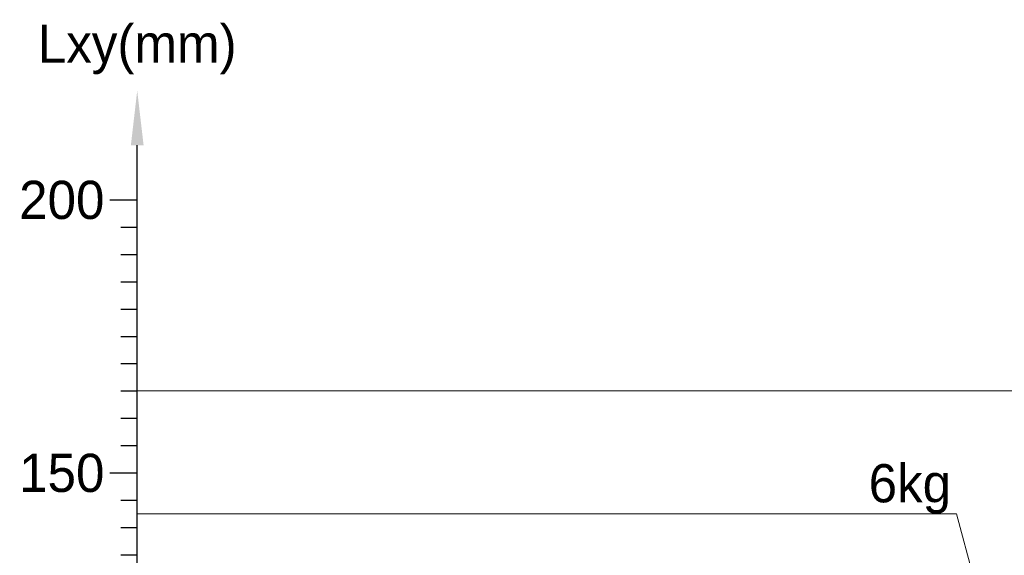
# Model space of a CAD drawing. Header units: millimetres. Extents: x -170 to 6906, y -2212 to 4257.
# Tile 37 of 256: x 2054 to 2234, y 1538 to 1636. Entities that reach past the tile are written whole.
import ezdxf
from ezdxf.enums import TextEntityAlignment as Align

# ---------------------------------------------------------------- set-up
doc = ezdxf.new("R2010")
doc.units = ezdxf.units.MM
for name, color, linetype, lineweight in [('1轮廓实线层', 7, 'Continuous', 18), ('6文字层', 3, 'Continuous', 13), ('7标注层', 4, 'Continuous', 13)]:
    doc.layers.add(name, color=color, linetype=linetype, lineweight=lineweight)

msp = doc.modelspace()

# ---------------------------------------------------------------- linework, layer by layer
at = {"color": 0}
for p, q in [((2075.7, 1400.08), (2075.7, 1613.08)), ((2070.7, 1603.08), (2075.7, 1603.08)), ((2072.7, 1598.08), (2075.7, 1598.08)), ((2072.7, 1593.08), (2075.7, 1593.08)), ((2072.7, 1588.08), (2075.7, 1588.08)), ((2072.7, 1583.08), (2075.7, 1583.08)), ((2072.7, 1578.08), (2075.7, 1578.08)), ((2072.7, 1573.08), (2075.7, 1573.08)), ((2072.7, 1568.08), (2075.7, 1568.08)), ((2072.7, 1563.08), (2075.7, 1563.08)), ((2072.7, 1558.08), (2075.7, 1558.08)), ((2070.7, 1553.08), (2075.7, 1553.08)), ((2072.7, 1548.08), (2075.7, 1548.08)), ((2072.7, 1543.08), (2075.7, 1543.08)), ((2072.7, 1538.08), (2075.7, 1538.08))]:
    msp.add_line(p, q, dxfattribs=at)
at = {"layer": '1轮廓实线层', "color": 0, "lineweight": 20}
for p, q in [((2265.7, 1568.08), (2075.7, 1568.08)), ((2225.7, 1545.58), (2075.7, 1545.58)), ((2263.7, 1403.08), (2225.7, 1545.58))]:
    msp.add_line(p, q, dxfattribs=at)
at = {"layer": '7标注层', "color": 0}
msp.add_solid([(2076.87, 1613.08), (2074.54, 1613.08), (2075.7, 1623.08)], dxfattribs=at)

# ---------------------------------------------------------------- texts
at = {"layer": '6文字层', "color": 0}
msp.add_text('Lxy(mm)', height=7, dxfattribs=at).set_placement((2075.7, 1626.08), align=Align.BOTTOM_CENTER)
for s, p in [('200', (2069.7, 1603.08)), ('150', (2069.7, 1553.08))]:
    msp.add_text(s, height=7, dxfattribs=at).set_placement(p, align=Align.MIDDLE_RIGHT)
msp.add_text('6kg', height=7, dxfattribs=at).set_placement((2224.7, 1545.58), align=Align.BOTTOM_RIGHT)

doc.saveas('drawing.dxf')
